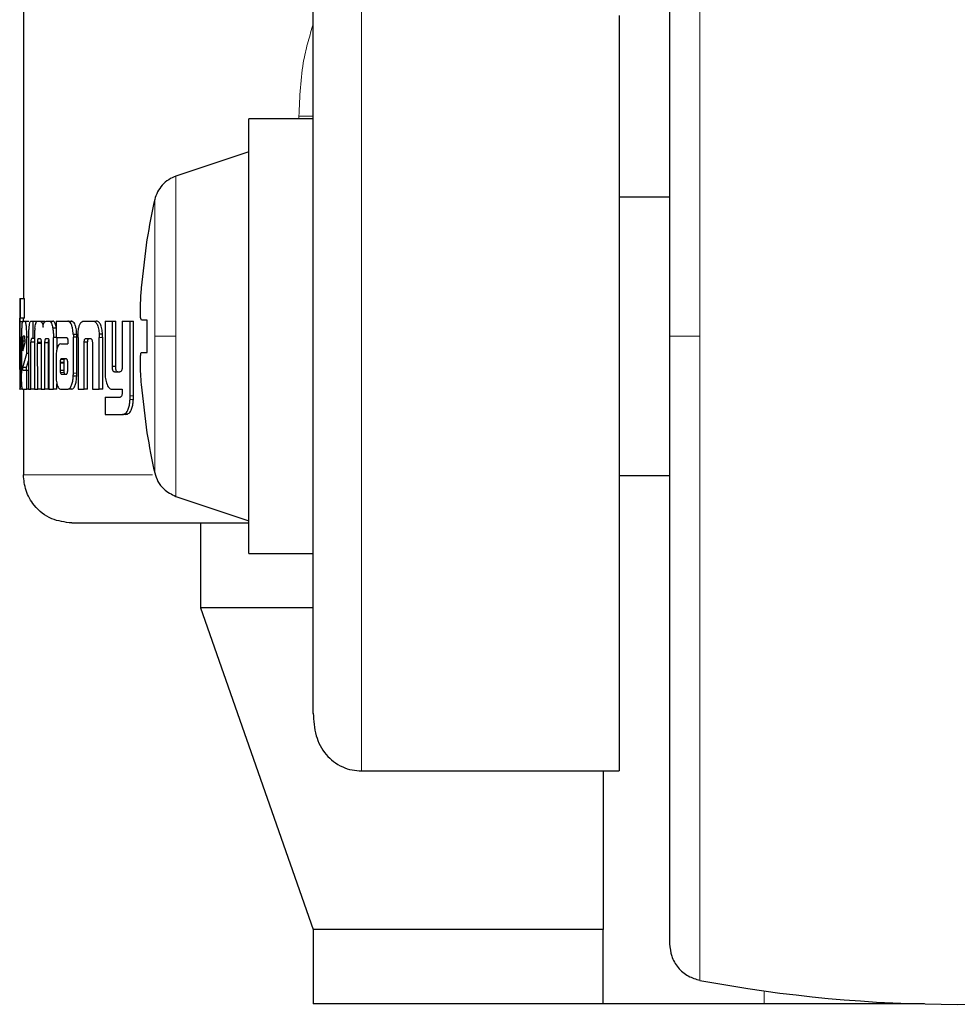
# Model space of a CAD drawing. Header units: millimetres. Extents: x 18 to 263, y 61 to 154.
# Tile 63 of 74: x 232.06 to 233.07, y 61.19 to 62.25. Entities that reach past the tile are written whole.
import ezdxf

# ---------------------------------------------------------------- set-up
doc = ezdxf.new("R2010")
doc.units = ezdxf.units.MM
doc.linetypes.add('PHANTOM', pattern=[12.7, 6.35, -1.27, 1.27, -1.27, 1.27, -1.27])

msp = doc.modelspace()

# ---------------------------------------------------------------- linework, layer by layer
at = {"color": 7, "linetype": 'Continuous', "lineweight": 25}
for p, q in [((232.0619, 63.1452), (232.0619, 61.947)), ((232.7038, 62.2521), (232.7038, 61.4379)), ((232.3742, 62.1406), (232.3048, 62.1406)), ((232.3048, 61.9063), (232.3048, 62.1406)), ((232.3048, 62.1051), (232.2262, 62.0789)), ((232.7582, 62.0563), (232.7038, 62.0563)), ((232.1891, 61.9584), (232.1953, 62.0105)), ((232.1953, 62.0105), (232.195, 62.0105)), ((232.0579, 61.947), (232.0579, 61.9467)), ((232.0579, 61.947), (232.0589, 61.947)), ((232.0579, 61.9467), (232.0579, 61.8497)), ((232.0589, 61.926), (232.0589, 61.947)), ((232.0589, 61.947), (232.0629, 61.947)), ((232.0629, 61.926), (232.0629, 61.947)), ((232.0579, 61.926), (232.0589, 61.926)), ((232.0579, 61.8745), (232.0579, 61.922)), ((232.0619, 61.922), (232.0579, 61.922)), ((232.0629, 61.926), (232.0589, 61.926)), ((232.061, 61.9227), (232.0636, 61.9227)), ((232.0636, 61.9227), (232.0676, 61.9227)), ((232.0678, 61.9226), (232.0676, 61.9227)), ((232.07, 61.9227), (232.0721, 61.9227)), ((232.0721, 61.9227), (232.0721, 61.9041)), ((232.0721, 61.9227), (232.076, 61.9227)), ((232.077, 61.9227), (232.0799, 61.9227)), ((232.0799, 61.9227), (232.0838, 61.9227)), ((232.085, 61.9218), (232.0838, 61.9227)), ((232.0863, 61.9227), (232.0898, 61.9227)), ((232.0898, 61.9227), (232.0937, 61.9227)), ((232.097, 61.9227), (232.097, 61.905)), ((232.097, 61.9227), (232.1096, 61.9227)), ((232.1096, 61.9227), (232.1134, 61.9227)), ((232.1144, 61.9224), (232.1106, 61.9224)), ((232.1269, 61.9227), (232.1366, 61.9227)), ((232.1366, 61.9227), (232.1403, 61.9227)), ((232.1498, 61.9227), (232.1498, 61.868)), ((232.1498, 61.9227), (232.1577, 61.9227)), ((232.1577, 61.8738), (232.1577, 61.9227)), ((232.1577, 61.9227), (232.1613, 61.9227)), ((232.1613, 61.8738), (232.1613, 61.9227)), ((232.1684, 61.9227), (232.1684, 61.8726)), ((232.1684, 61.9227), (232.177, 61.9227)), ((232.177, 61.842), (232.177, 61.9227)), ((232.177, 61.9227), (232.1805, 61.9227)), ((232.1805, 61.842), (232.1805, 61.9227)), ((232.1953, 61.9237), (232.1891, 61.9237)), ((232.1953, 61.889), (232.1953, 61.9237)), ((232.097, 61.915), (232.0936, 61.915)), ((232.0583, 61.9055), (232.0583, 61.8747)), ((232.0583, 61.9055), (232.0592, 61.9055)), ((232.0592, 61.8742), (232.0592, 61.9055)), ((232.0598, 61.9053), (232.0598, 61.8667)), ((232.0611, 61.9014), (232.0611, 61.8906)), ((232.0611, 61.9014), (232.0636, 61.9014)), ((232.0631, 61.9064), (232.0616, 61.9064)), ((232.0636, 61.8995), (232.0636, 61.9013)), ((232.0656, 61.8879), (232.0656, 61.9053)), ((232.0673, 61.9053), (232.0656, 61.9053)), ((232.0673, 61.9038), (232.0673, 61.8494)), ((232.07, 61.8494), (232.07, 61.9001)), ((232.0738, 61.9001), (232.07, 61.9001)), ((232.0721, 61.9041), (232.0707, 61.9041)), ((232.0738, 61.9041), (232.0721, 61.9041)), ((232.0738, 61.9051), (232.0738, 61.8494)), ((232.0783, 61.9041), (232.0801, 61.9041)), ((232.0887, 61.9037), (232.0857, 61.9037)), ((232.0862, 61.9041), (232.0882, 61.9041)), ((232.097, 61.9051), (232.0942, 61.9051)), ((232.0942, 61.8494), (232.0942, 61.9051)), ((232.097, 61.905), (232.1084, 61.905)), ((232.0981, 61.8925), (232.0981, 61.9051)), ((232.1096, 61.9022), (232.1096, 61.9012)), ((232.1097, 61.9001), (232.1097, 61.8982)), ((232.1156, 61.9087), (232.1194, 61.9087)), ((232.1157, 61.8666), (232.1157, 61.9055)), ((232.1195, 61.9055), (232.1157, 61.9055)), ((232.1194, 61.8666), (232.1195, 61.9055)), ((232.1207, 61.9052), (232.1207, 61.8494)), ((232.1273, 61.8494), (232.1273, 61.9)), ((232.1311, 61.9), (232.1273, 61.9)), ((232.1295, 61.9041), (232.1339, 61.9041)), ((232.1311, 61.8494), (232.1311, 61.9)), ((232.1435, 61.9086), (232.1436, 61.9052)), ((232.1471, 61.9086), (232.1435, 61.9086)), ((232.1436, 61.8494), (232.1436, 61.9052)), ((232.1473, 61.8494), (232.1473, 61.9052)), ((232.3048, 61.6721), (232.3048, 61.9063)), ((232.0611, 61.8906), (232.0636, 61.8995)), ((232.0773, 61.8494), (232.0772, 61.8985)), ((232.081, 61.8985), (232.0772, 61.8985)), ((232.0812, 61.8997), (232.0773, 61.8997)), ((232.081, 61.8993), (232.081, 61.8494)), ((232.0851, 61.8494), (232.0851, 61.8993)), ((232.089, 61.8993), (232.0851, 61.8993)), ((232.089, 61.8494), (232.089, 61.8993)), ((232.0894, 61.8985), (232.0894, 61.8494)), ((232.1021, 61.8982), (232.1097, 61.8982)), ((232.1362, 61.899), (232.1362, 61.8494)), ((232.0612, 61.8726), (232.0656, 61.8879)), ((232.0651, 61.8726), (232.0673, 61.8799)), ((232.0673, 61.8879), (232.0656, 61.8879)), ((232.097, 61.8809), (232.097, 61.8659)), ((232.1025, 61.882), (232.1023, 61.8818)), ((232.1023, 61.8818), (232.1061, 61.8818)), ((232.1029, 61.882), (232.1025, 61.882)), ((232.108, 61.8821), (232.1029, 61.882)), ((232.1029, 61.882), (232.1067, 61.882)), ((232.1063, 61.882), (232.1061, 61.8818)), ((232.1083, 61.882), (232.1067, 61.882)), ((232.1891, 61.889), (232.1953, 61.889)), ((232.1891, 61.889), (232.1953, 61.889)), ((232.0579, 61.8704), (232.0581, 61.8704)), ((232.0651, 61.8726), (232.0612, 61.8726)), ((232.0614, 61.8697), (232.0656, 61.8697)), ((232.0656, 61.8494), (232.0656, 61.8697)), ((232.0656, 61.8697), (232.0673, 61.8697)), ((232.1015, 61.8783), (232.1015, 61.8772)), ((232.1015, 61.8783), (232.1053, 61.8783)), ((232.1015, 61.8772), (232.1015, 61.8697)), ((232.1015, 61.8697), (232.1053, 61.8697)), ((232.1053, 61.8783), (232.1053, 61.8772)), ((232.1053, 61.8772), (232.1053, 61.8697)), ((232.1096, 61.8698), (232.1096, 61.8779)), ((232.1613, 61.8738), (232.1577, 61.8738)), ((232.1026, 61.8656), (232.1064, 61.8656)), ((232.1029, 61.8654), (232.1081, 61.8655)), ((232.1194, 61.8632), (232.1156, 61.8632)), ((232.1599, 61.868), (232.1658, 61.868)), ((232.0579, 61.8494), (232.0579, 61.8497)), ((232.0579, 61.8494), (232.0583, 61.8494)), ((232.061, 61.8494), (232.0583, 61.8494)), ((232.061, 61.8494), (232.0656, 61.8494)), ((232.0619, 61.8494), (232.0619, 61.7571)), ((232.0673, 61.8494), (232.0656, 61.8494)), ((232.0673, 61.8494), (232.07, 61.8494)), ((232.0738, 61.8494), (232.07, 61.8494)), ((232.0738, 61.8494), (232.0773, 61.8494)), ((232.081, 61.8494), (232.0773, 61.8494)), ((232.081, 61.8494), (232.0851, 61.8494)), ((232.089, 61.8494), (232.0851, 61.8494)), ((232.0894, 61.8494), (232.0942, 61.8494)), ((232.098, 61.8494), (232.0942, 61.8494)), ((232.098, 61.8494), (232.098, 61.855)), ((232.1023, 61.8494), (232.1102, 61.8494)), ((232.114, 61.8494), (232.1102, 61.8494)), ((232.1207, 61.8494), (232.1273, 61.8494)), ((232.1311, 61.8494), (232.1273, 61.8494)), ((232.1362, 61.8494), (232.1436, 61.8494)), ((232.1473, 61.8494), (232.1436, 61.8494)), ((232.1577, 61.8494), (232.1684, 61.8494)), ((232.1684, 61.8494), (232.1684, 61.8451)), ((232.1953, 61.8022), (232.1891, 61.8543)), ((232.1498, 61.8406), (232.1498, 61.822)), ((232.1498, 61.8406), (232.166, 61.8406)), ((232.1498, 61.822), (232.1688, 61.822)), ((232.1724, 61.822), (232.1688, 61.822)), ((232.1741, 61.8224), (232.1706, 61.8224)), ((232.1724, 61.822), (232.1741, 61.8224)), ((232.195, 61.8022), (232.1953, 61.8022)), ((232.7038, 61.7563), (232.7582, 61.7563)), ((232.2262, 61.7338), (232.3048, 61.7076)), ((232.2527, 61.7051), (232.2527, 61.6138)), ((232.3048, 61.6721), (232.3742, 61.6721)), ((232.2527, 61.6138), (232.3742, 61.2668)), ((232.373, 61.6138), (232.2527, 61.6138)), ((232.4262, 61.4379), (232.7038, 61.4379)), ((232.6865, 61.4379), (232.6865, 61.2668)), ((232.3742, 61.2668), (232.3742, 61.1868)), ((232.6865, 61.2668), (232.3742, 61.2668)), ((232.6865, 61.1868), (232.6865, 61.2668)), ((232.6865, 61.1868), (232.3742, 61.1868)), ((232.86, 61.1868), (232.6865, 61.1868)), ((233.0328, 61.1868), (232.86, 61.1868))]:
    msp.add_line(p, q, dxfattribs=at)
at = {"color": 8, "linetype": 'PHANTOM', "lineweight": 18}
for p, q in [((232.7908, 62.6005), (232.7908, 61.9063)), ((232.4262, 61.4379), (232.4262, 62.298)), ((232.3742, 62.1434), (232.3588, 62.1434)), ((232.3588, 62.1434), (232.3588, 62.1406)), ((232.2262, 61.9063), (232.2262, 62.0789)), ((232.2034, 62.0537), (232.2034, 61.9063)), ((232.1473, 61.9052), (232.1436, 61.9052)), ((232.2034, 61.9063), (232.2034, 61.759)), ((232.2262, 61.7338), (232.2262, 61.9063)), ((232.7908, 61.9063), (232.7908, 61.2122)), ((232.0598, 61.8742), (232.0592, 61.8742)), ((232.1015, 61.8772), (232.1053, 61.8772)), ((232.1018, 61.8672), (232.1056, 61.8672)), ((232.1194, 61.8666), (232.1157, 61.8666)), ((232.1804, 61.8383), (232.1768, 61.8383)), ((232.1805, 61.842), (232.177, 61.842)), ((232.2011, 61.7571), (232.0619, 61.7571)), ((232.86, 61.1868), (232.86, 61.2009))]:
    msp.add_line(p, q, dxfattribs=at)
at = {"color": 7, "linetype": 'Continuous', "lineweight": 25}
for centre, radius, start, end in [((232.8493, 61.9063), 0.6625, 167.1521, 170.9599), ((232.8493, 61.9063), 0.6625, 189.0401, 192.8479), ((233.0682, 62.6863), 1.5, 259.3429, 280.6571)]:
    msp.add_arc(centre, radius, start, end, dxfattribs=at)
for points, knots in [([(232.7582, 62.5612), (232.7582, 62.5602), (232.7582, 62.5582), (232.7582, 62.5426), (232.7582, 62.5184), (232.7582, 62.4858), (232.7582, 62.4463), (232.7582, 62.4013), (232.7582, 62.3523), (232.7582, 62.2956), (232.7582, 62.2314), (232.7582, 62.1608), (232.7582, 62.082), (232.7582, 61.9973), (232.7582, 61.9354), (232.7582, 61.9063)], [0, 0, 0, 0, 0.079473, 0.158332, 0.23599, 0.311916, 0.38565, 0.456814, 0.52512, 0.590369, 0.672045, 0.748349, 0.819371, 0.915252, 1, 1, 1, 1]), ([(232.3742, 61.4998), (232.3742, 61.5005), (232.3742, 61.5045), (232.3742, 61.5258), (232.3742, 61.5628), (232.3742, 61.6106), (232.3742, 61.6644), (232.3742, 61.7212), (232.3742, 61.7782), (232.3742, 61.8332), (232.3742, 61.8862), (232.3742, 61.9397), (232.3742, 61.9957), (232.3742, 62.0546), (232.3742, 62.1144), (232.3742, 62.1723), (232.3742, 62.2254), (232.3742, 62.2685), (232.3742, 62.2941), (232.3742, 62.3007), (232.3742, 62.3013)], [0, 0, 0, 0, 0.012617, 0.084318, 0.154616, 0.222418, 0.286858, 0.34734, 0.403535, 0.45534, 0.50283, 0.550348, 0.602183, 0.658408, 0.718918, 0.783384, 0.851206, 0.921517, 0.993223, 1, 1, 1, 1]), ([(232.2262, 62.0789), (232.2235, 62.0778), (232.2181, 62.0755), (232.2113, 62.0695), (232.206, 62.0622), (232.2042, 62.0565), (232.2034, 62.0537)], [0, 0, 0, 0, 0.245878, 0.500027, 0.754137, 1, 1, 1, 1]), ([(232.1891, 61.9237), (232.1888, 61.9241), (232.1882, 61.9248), (232.1879, 61.9308), (232.188, 61.9395), (232.1884, 61.9493), (232.1889, 61.9558), (232.1891, 61.9584)], [0, 0, 0, 0, 0.214179, 0.428391, 0.641869, 0.855043, 1, 1, 1, 1]), ([(232.0579, 61.922), (232.0579, 61.9226), (232.0579, 61.9237), (232.0579, 61.925), (232.0579, 61.9258), (232.0579, 61.9259), (232.0579, 61.926)], [0, 0, 0, 0, 0.336232, 0.550428, 0.765327, 1, 1, 1, 1]), ([(232.061, 61.9227), (232.0609, 61.9225), (232.0605, 61.922), (232.0602, 61.9182), (232.0599, 61.9133), (232.0598, 61.9088), (232.0598, 61.9061), (232.0598, 61.9053)], [0, 0, 0, 0, 0.242857, 0.487168, 0.701512, 0.91994, 1, 1, 1, 1]), ([(232.0619, 61.9227), (232.0619, 61.9231), (232.0619, 61.924), (232.0619, 61.925), (232.0619, 61.9258), (232.0619, 61.9259), (232.0619, 61.926)], [0, 0, 0, 0, 0.2507, 0.498206, 0.746803, 1, 1, 1, 1]), ([(232.0656, 61.9053), (232.0656, 61.9076), (232.0655, 61.912), (232.0651, 61.9174), (232.0645, 61.9212), (232.064, 61.9226), (232.0637, 61.9227), (232.0636, 61.9227)], [0, 0, 0, 0, 0.24278, 0.486984, 0.700848, 0.920374, 1, 1, 1, 1]), ([(232.07, 61.9227), (232.0696, 61.9225), (232.0689, 61.9223), (232.0681, 61.9196), (232.0677, 61.9161), (232.0673, 61.9107), (232.0673, 61.9065), (232.0673, 61.9038)], [0, 0, 0, 0, 0.2666879, 0.4291187, 0.5925479, 0.7409947, 1, 1, 1, 1]), ([(232.0742, 61.915), (232.0745, 61.9168), (232.075, 61.9201), (232.076, 61.9224), (232.0767, 61.9226), (232.077, 61.9227)], [0, 0, 0, 0, 0.40633, 0.724505, 1, 1, 1, 1]), ([(232.0799, 61.9227), (232.0804, 61.9225), (232.0813, 61.9223), (232.0824, 61.9198), (232.0828, 61.9176), (232.083, 61.9163), (232.083, 61.9162)], [0, 0, 0, 0, 0.483236, 0.726048, 0.97001, 1, 1, 1, 1]), ([(232.083, 61.9162), (232.0832, 61.9173), (232.0835, 61.9196), (232.0847, 61.9223), (232.0857, 61.9225), (232.0863, 61.9227)], [0, 0, 0, 0, 0.2494546, 0.499554, 1, 1, 1, 1]), ([(232.0898, 61.9227), (232.0904, 61.9225), (232.0914, 61.9222), (232.0927, 61.9192), (232.0933, 61.9164), (232.0936, 61.915)], [0, 0, 0, 0, 0.385679, 0.692131, 1, 1, 1, 1]), ([(232.0974, 61.915), (232.097, 61.9169), (232.0963, 61.9203), (232.0949, 61.9224), (232.094, 61.9226), (232.0937, 61.9227)], [0, 0, 0, 0, 0.425557, 0.74448, 1, 1, 1, 1]), ([(232.1106, 61.9224), (232.1104, 61.9225), (232.1101, 61.9226), (232.1097, 61.9227), (232.1096, 61.9227)], [0, 0, 0, 0, 0.499778, 1, 1, 1, 1]), ([(232.1156, 61.9087), (232.1154, 61.9107), (232.1151, 61.9143), (232.114, 61.9184), (232.1125, 61.9213), (232.1113, 61.922), (232.1106, 61.9224)], [0, 0, 0, 0, 0.28296, 0.488468, 0.693707, 1, 1, 1, 1]), ([(232.1144, 61.9224), (232.1142, 61.9225), (232.1139, 61.9226), (232.1135, 61.9227), (232.1134, 61.9227)], [0, 0, 0, 0, 0.49996, 1, 1, 1, 1]), ([(232.1194, 61.9087), (232.1192, 61.9107), (232.1189, 61.9143), (232.1178, 61.9184), (232.1163, 61.9213), (232.1151, 61.922), (232.1144, 61.9224)], [0, 0, 0, 0, 0.28287, 0.488514, 0.693889, 1, 1, 1, 1]), ([(232.1208, 61.9086), (232.1209, 61.9107), (232.1212, 61.9143), (232.1223, 61.9186), (232.1238, 61.9215), (232.1255, 61.9226), (232.1266, 61.9226), (232.1269, 61.9227)], [0, 0, 0, 0, 0.259942, 0.447444, 0.635307, 0.880866, 1, 1, 1, 1]), ([(232.1366, 61.9227), (232.1375, 61.9226), (232.1387, 61.9224), (232.1402, 61.921), (232.1412, 61.9194), (232.1421, 61.9172), (232.143, 61.9137), (232.1433, 61.9106), (232.1435, 61.9086)], [0, 0, 0, 0, 0.250368, 0.37569, 0.500825, 0.622422, 0.75074, 1, 1, 1, 1]), ([(232.1471, 61.9086), (232.147, 61.9106), (232.1467, 61.9137), (232.1458, 61.9172), (232.1449, 61.9194), (232.1439, 61.921), (232.1423, 61.9224), (232.1411, 61.9226), (232.1403, 61.9227)], [0, 0, 0, 0, 0.249754, 0.378215, 0.499856, 0.624905, 0.750018, 1, 1, 1, 1]), ([(232.0742, 61.915), (232.0741, 61.9138), (232.0739, 61.9116), (232.0738, 61.9082), (232.0738, 61.9061), (232.0738, 61.9051)], [0, 0, 0, 0, 0.395694, 0.694733, 1, 1, 1, 1]), ([(232.0936, 61.915), (232.0938, 61.9134), (232.0941, 61.9111), (232.0942, 61.9076), (232.0942, 61.9059), (232.0942, 61.9051)], [0, 0, 0, 0, 0.499145, 0.749502, 1, 1, 1, 1]), ([(232.0616, 61.9064), (232.0615, 61.9063), (232.0614, 61.9061), (232.0612, 61.9049), (232.0612, 61.9034), (232.0611, 61.9021), (232.0611, 61.9015), (232.0611, 61.9014)], [0, 0, 0, 0, 0.271904, 0.519323, 0.755404, 0.965055, 1, 1, 1, 1]), ([(232.0636, 61.9013), (232.0636, 61.902), (232.0636, 61.9032), (232.0635, 61.9047), (232.0634, 61.9057), (232.0633, 61.9063), (232.0632, 61.9063), (232.0631, 61.9064)], [0, 0, 0, 0, 0.273295, 0.436199, 0.600467, 0.749615, 1, 1, 1, 1]), ([(232.0707, 61.9041), (232.0706, 61.904), (232.0704, 61.9038), (232.0702, 61.903), (232.07, 61.9019), (232.07, 61.9009), (232.07, 61.9003), (232.07, 61.9001)], [0, 0, 0, 0, 0.278851, 0.561691, 0.735003, 0.908846, 1, 1, 1, 1]), ([(232.0773, 61.8997), (232.0773, 61.9006), (232.0774, 61.902), (232.0777, 61.9033), (232.0779, 61.904), (232.0782, 61.904), (232.0783, 61.9041)], [0, 0, 0, 0, 0.369111, 0.567868, 0.766446, 1, 1, 1, 1]), ([(232.0801, 61.9041), (232.0803, 61.9039), (232.0805, 61.9035), (232.0808, 61.9024), (232.0809, 61.9011), (232.0809, 61.9001), (232.081, 61.8995), (232.081, 61.8993)], [0, 0, 0, 0, 0.3264195, 0.5275738, 0.7288882, 0.941262, 1, 1, 1, 1]), ([(232.0851, 61.8993), (232.0851, 61.9), (232.0851, 61.9012), (232.0853, 61.9026), (232.0855, 61.9033), (232.0857, 61.9036), (232.0857, 61.9037)], [0, 0, 0, 0, 0.369317, 0.615226, 0.860745, 1, 1, 1, 1]), ([(232.0857, 61.9037), (232.0858, 61.9037), (232.0859, 61.9039), (232.086, 61.904), (232.0861, 61.9041), (232.0862, 61.9041)], [0, 0, 0, 0, 0.337648, 0.667391, 1, 1, 1, 1]), ([(232.0882, 61.9041), (232.0883, 61.9041), (232.0885, 61.904), (232.0888, 61.9036), (232.089, 61.903), (232.0891, 61.9027)], [0, 0, 0, 0, 0.3443792, 0.6924227, 1, 1, 1, 1]), ([(232.089, 61.8993), (232.089, 61.9), (232.089, 61.9011), (232.0891, 61.9019), (232.0892, 61.9022)], [0, 0, 0, 0, 0.668375, 1, 1, 1, 1]), ([(232.0891, 61.9027), (232.0892, 61.9023), (232.0894, 61.9013), (232.0894, 61.8998), (232.0894, 61.8988), (232.0894, 61.8985)], [0, 0, 0, 0, 0.364894, 0.811934, 1, 1, 1, 1]), ([(232.1084, 61.905), (232.1085, 61.9049), (232.1088, 61.9048), (232.1092, 61.9043), (232.1094, 61.9036), (232.1096, 61.9029), (232.1096, 61.9024), (232.1096, 61.9022)], [0, 0, 0, 0, 0.265206, 0.532117, 0.718752, 0.867164, 1, 1, 1, 1]), ([(232.1096, 61.9012), (232.1096, 61.9011), (232.1096, 61.9008), (232.1097, 61.9005), (232.1097, 61.9002), (232.1097, 61.9001)], [0, 0, 0, 0, 0.3595125, 0.677589, 1, 1, 1, 1]), ([(232.1156, 61.9087), (232.1156, 61.9083), (232.1157, 61.9077), (232.1157, 61.9066), (232.1157, 61.9059), (232.1157, 61.9055)], [0, 0, 0, 0, 0.308604, 0.616968, 1, 1, 1, 1]), ([(232.1195, 61.9055), (232.1194, 61.9058), (232.1194, 61.9064), (232.1194, 61.9075), (232.1194, 61.9083), (232.1194, 61.9087)], [0, 0, 0, 0, 0.30837, 0.616722, 1, 1, 1, 1]), ([(232.1207, 61.9052), (232.1207, 61.9055), (232.1207, 61.9062), (232.1207, 61.9073), (232.1207, 61.9081), (232.1208, 61.9086)], [0, 0, 0, 0, 0.2920457, 0.5841984, 1, 1, 1, 1]), ([(232.1273, 61.9), (232.1274, 61.9007), (232.1275, 61.9017), (232.1278, 61.9029), (232.1284, 61.9037), (232.1289, 61.904), (232.1294, 61.9041), (232.1295, 61.9041)], [0, 0, 0, 0, 0.237957, 0.403508, 0.567887, 0.841518, 1, 1, 1, 1]), ([(232.1311, 61.9), (232.1311, 61.9007), (232.1312, 61.9018), (232.1316, 61.903), (232.1321, 61.9038), (232.1327, 61.904), (232.1331, 61.9041), (232.1332, 61.9041)], [0, 0, 0, 0, 0.250042, 0.416732, 0.582041, 0.85969, 1, 1, 1, 1]), ([(232.1339, 61.9041), (232.1341, 61.9041), (232.1346, 61.904), (232.1353, 61.9035), (232.1358, 61.9025), (232.1361, 61.9013), (232.1361, 61.9004), (232.1362, 61.9)], [0, 0, 0, 0, 0.247654, 0.497661, 0.672721, 0.848193, 1, 1, 1, 1]), ([(232.1362, 61.9), (232.1362, 61.8999), (232.1362, 61.8997), (232.1362, 61.8993), (232.1362, 61.8991), (232.1362, 61.899)], [0, 0, 0, 0, 0.356986, 0.675662, 1, 1, 1, 1]), ([(232.1473, 61.9052), (232.1472, 61.9055), (232.1472, 61.9062), (232.1472, 61.9073), (232.1472, 61.9081), (232.1471, 61.9086)], [0, 0, 0, 0, 0.291917, 0.583838, 1, 1, 1, 1]), ([(232.7582, 61.9063), (232.7582, 61.887), (232.7582, 61.847), (232.7582, 61.7855), (232.7582, 61.7203), (232.7582, 61.6519), (232.7582, 61.5813), (232.7582, 61.5171), (232.7582, 61.4603), (232.7582, 61.4114), (232.7582, 61.3664), (232.7582, 61.3269), (232.7582, 61.2943), (232.7582, 61.2701), (232.7582, 61.2545), (232.7582, 61.2525), (232.7582, 61.2515)], [0, 0, 0, 0, 0.056514, 0.116768, 0.180699, 0.251724, 0.328022, 0.409681, 0.474925, 0.543225, 0.614383, 0.68811, 0.76403, 0.841682, 0.920534, 1, 1, 1, 1]), ([(232.0772, 61.8985), (232.0772, 61.8986), (232.0772, 61.8988), (232.0773, 61.8992), (232.0773, 61.8995), (232.0773, 61.8997)], [0, 0, 0, 0, 0.259879, 0.519254, 1, 1, 1, 1]), ([(232.1021, 61.8982), (232.1013, 61.898), (232.1, 61.8977), (232.0984, 61.8946), (232.0975, 61.8907), (232.097, 61.8859), (232.097, 61.8826), (232.097, 61.8809)], [0, 0, 0, 0, 0.288796, 0.467621, 0.646806, 0.81601, 1, 1, 1, 1]), ([(232.1023, 61.8818), (232.1022, 61.8818), (232.102, 61.8816), (232.1018, 61.8811), (232.1016, 61.8801), (232.1015, 61.8791), (232.1015, 61.8785), (232.1015, 61.8783)], [0, 0, 0, 0, 0.216598, 0.399928, 0.583047, 0.901249, 1, 1, 1, 1]), ([(232.1061, 61.8818), (232.106, 61.8818), (232.1058, 61.8816), (232.1056, 61.8811), (232.1054, 61.8801), (232.1053, 61.8792), (232.1053, 61.8785), (232.1053, 61.8783)], [0, 0, 0, 0, 0.21565, 0.398726, 0.58148, 0.899964, 1, 1, 1, 1]), ([(232.1088, 61.8815), (232.1087, 61.8817), (232.1085, 61.882), (232.1083, 61.882), (232.1081, 61.8821), (232.108, 61.8821)], [0, 0, 0, 0, 0.43605, 0.716565, 1, 1, 1, 1]), ([(232.1096, 61.8779), (232.1096, 61.8783), (232.1096, 61.8789), (232.1095, 61.8797), (232.1094, 61.8804), (232.1092, 61.8809), (232.1089, 61.8813), (232.1088, 61.8815)], [0, 0, 0, 0, 0.263234, 0.410904, 0.514932, 0.737315, 1, 1, 1, 1]), ([(232.1891, 61.8543), (232.1888, 61.8582), (232.1882, 61.866), (232.1879, 61.8763), (232.188, 61.8842), (232.1884, 61.8884), (232.1889, 61.8888), (232.1891, 61.889)], [0, 0, 0, 0, 0.2141783, 0.4283888, 0.6418684, 0.8550501, 1, 1, 1, 1]), ([(232.0579, 61.8729), (232.0579, 61.8731), (232.0579, 61.8734), (232.0579, 61.8739), (232.0579, 61.8743), (232.0579, 61.8745)], [0, 0, 0, 0, 0.335208, 0.666623, 1, 1, 1, 1]), ([(232.0579, 61.8704), (232.0579, 61.8705), (232.0579, 61.8708), (232.0579, 61.8716), (232.0579, 61.8725), (232.0579, 61.8729)], [0, 0, 0, 0, 0.335083, 0.673357, 1, 1, 1, 1]), ([(232.0583, 61.8747), (232.0583, 61.8739), (232.0583, 61.8726), (232.0583, 61.8714), (232.0582, 61.8706), (232.0582, 61.8704), (232.0582, 61.8704), (232.0581, 61.8704)], [0, 0, 0, 0, 0.275873, 0.404888, 0.533725, 0.866554, 1, 1, 1, 1]), ([(232.0591, 61.8609), (232.0591, 61.862), (232.0591, 61.8641), (232.0592, 61.8686), (232.0592, 61.872), (232.0592, 61.8742)], [0, 0, 0, 0, 0.259644, 0.50933, 1, 1, 1, 1]), ([(232.0614, 61.8697), (232.0614, 61.8697), (232.0613, 61.8698), (232.0612, 61.8702), (232.0612, 61.8707), (232.0612, 61.8715), (232.0612, 61.8721), (232.0612, 61.8726)], [0, 0, 0, 0, 0.36878, 0.510074, 0.608728, 0.738411, 1, 1, 1, 1]), ([(232.0654, 61.8697), (232.0654, 61.8697), (232.0653, 61.8698), (232.0652, 61.8701), (232.0652, 61.8704), (232.0652, 61.8712), (232.0651, 61.872), (232.0651, 61.8726)], [0, 0, 0, 0, 0.289948, 0.427071, 0.537162, 0.648331, 1, 1, 1, 1]), ([(232.1015, 61.8697), (232.1015, 61.8693), (232.1015, 61.8685), (232.1016, 61.8677), (232.1017, 61.8673), (232.1018, 61.8672)], [0, 0, 0, 0, 0.394694, 0.861114, 1, 1, 1, 1]), ([(232.1053, 61.8697), (232.1053, 61.8694), (232.1053, 61.8688), (232.1054, 61.868), (232.1055, 61.8675), (232.1056, 61.8672)], [0, 0, 0, 0, 0.337366, 0.597337, 1, 1, 1, 1]), ([(232.1093, 61.8669), (232.1093, 61.8672), (232.1095, 61.8678), (232.1096, 61.8687), (232.1096, 61.8694), (232.1096, 61.8698)], [0, 0, 0, 0, 0.332381, 0.667313, 1, 1, 1, 1]), ([(232.1599, 61.868), (232.1596, 61.868), (232.1591, 61.8681), (232.1585, 61.8689), (232.158, 61.87), (232.1578, 61.8717), (232.1578, 61.8731), (232.1577, 61.8738)], [0, 0, 0, 0, 0.231624, 0.386869, 0.542791, 0.74482, 1, 1, 1, 1]), ([(232.1635, 61.868), (232.1632, 61.868), (232.1627, 61.8681), (232.1621, 61.8688), (232.1617, 61.87), (232.1614, 61.8717), (232.1614, 61.8731), (232.1613, 61.8738)], [0, 0, 0, 0, 0.225998, 0.381996, 0.538449, 0.738048, 1, 1, 1, 1]), ([(232.1663, 61.8681), (232.1662, 61.8681), (232.1661, 61.868), (232.1659, 61.868), (232.1658, 61.868), (232.1658, 61.868)], [0, 0, 0, 0, 0.359534, 0.678393, 1, 1, 1, 1]), ([(232.1684, 61.8726), (232.1683, 61.8719), (232.1682, 61.8708), (232.1677, 61.8694), (232.1671, 61.8685), (232.1666, 61.8682), (232.1663, 61.8681)], [0, 0, 0, 0, 0.292462, 0.511518, 0.731142, 1, 1, 1, 1]), ([(232.0583, 61.8494), (232.0584, 61.8495), (232.0585, 61.8497), (232.0588, 61.8522), (232.0589, 61.8561), (232.059, 61.8593), (232.0591, 61.8609)], [0, 0, 0, 0, 0.331212, 0.554469, 0.778896, 1, 1, 1, 1]), ([(232.061, 61.8494), (232.0609, 61.8496), (232.0605, 61.85), (232.0601, 61.8539), (232.0599, 61.8588), (232.0598, 61.8633), (232.0598, 61.866), (232.0598, 61.8667)], [0, 0, 0, 0, 0.246546, 0.494884, 0.706895, 0.924835, 1, 1, 1, 1]), ([(232.097, 61.8659), (232.097, 61.8656), (232.097, 61.8649), (232.097, 61.8638), (232.097, 61.8631), (232.097, 61.8626)], [0, 0, 0, 0, 0.304931, 0.609924, 1, 1, 1, 1]), ([(232.097, 61.8626), (232.0972, 61.8603), (232.0975, 61.8565), (232.0986, 61.8525), (232.1001, 61.85), (232.1014, 61.8494), (232.1022, 61.8494), (232.1023, 61.8494)], [0, 0, 0, 0, 0.28102, 0.468282, 0.654655, 0.959009, 1, 1, 1, 1]), ([(232.1018, 61.8672), (232.1019, 61.8668), (232.102, 61.8662), (232.1023, 61.8658), (232.1025, 61.8657), (232.1026, 61.8656)], [0, 0, 0, 0, 0.467648, 0.730673, 1, 1, 1, 1]), ([(232.1026, 61.8656), (232.1026, 61.8655), (232.1027, 61.8655), (232.1028, 61.8654), (232.1029, 61.8654), (232.1029, 61.8654)], [0, 0, 0, 0, 0.360701, 0.677767, 1, 1, 1, 1]), ([(232.1056, 61.8672), (232.1057, 61.8669), (232.1058, 61.8663), (232.1061, 61.8658), (232.1063, 61.8657), (232.1064, 61.8656)], [0, 0, 0, 0, 0.304574, 0.726639, 1, 1, 1, 1]), ([(232.1081, 61.8655), (232.1082, 61.8655), (232.1085, 61.8656), (232.109, 61.866), (232.1092, 61.8666), (232.1093, 61.8669)], [0, 0, 0, 0, 0.340446, 0.682799, 1, 1, 1, 1]), ([(232.1102, 61.8494), (232.1109, 61.8496), (232.1123, 61.85), (232.1139, 61.8535), (232.1151, 61.8579), (232.1154, 61.8614), (232.1156, 61.8632)], [0, 0, 0, 0, 0.29681, 0.534186, 0.771641, 1, 1, 1, 1]), ([(232.114, 61.8494), (232.1147, 61.8496), (232.1161, 61.85), (232.1177, 61.8535), (232.1189, 61.8579), (232.1192, 61.8614), (232.1194, 61.8632)], [0, 0, 0, 0, 0.295497, 0.53259, 0.769742, 1, 1, 1, 1]), ([(232.1156, 61.8632), (232.1156, 61.8635), (232.1156, 61.8642), (232.1157, 61.8653), (232.1157, 61.8661), (232.1157, 61.8666)], [0, 0, 0, 0, 0.294894, 0.589896, 1, 1, 1, 1]), ([(232.1194, 61.8632), (232.1194, 61.8635), (232.1194, 61.8642), (232.1194, 61.8653), (232.1194, 61.8661), (232.1194, 61.8666)], [0, 0, 0, 0, 0.29198, 0.58404, 1, 1, 1, 1]), ([(232.1498, 61.868), (232.1498, 61.8666), (232.1499, 61.8642), (232.1502, 61.8606), (232.1506, 61.8587), (232.1509, 61.8577)], [0, 0, 0, 0, 0.376264, 0.68102, 1, 1, 1, 1]), ([(232.1509, 61.8577), (232.1516, 61.8555), (232.1528, 61.8518), (232.1554, 61.8496), (232.1569, 61.8494), (232.1577, 61.8494)], [0, 0, 0, 0, 0.432486, 0.722614, 1, 1, 1, 1]), ([(232.1665, 61.8407), (232.1664, 61.8407), (232.1663, 61.8406), (232.1661, 61.8406), (232.166, 61.8406), (232.166, 61.8406)], [0, 0, 0, 0, 0.355726, 0.675036, 1, 1, 1, 1]), ([(232.1684, 61.8451), (232.1683, 61.8444), (232.1682, 61.8432), (232.1677, 61.8419), (232.1671, 61.8411), (232.1667, 61.8409), (232.1665, 61.8407)], [0, 0, 0, 0, 0.316284, 0.554865, 0.793078, 1, 1, 1, 1]), ([(232.1706, 61.8224), (232.1716, 61.8231), (232.1734, 61.8244), (232.1753, 61.8287), (232.1764, 61.8333), (232.1767, 61.8366), (232.1768, 61.8383)], [0, 0, 0, 0, 0.315362, 0.545583, 0.774783, 1, 1, 1, 1]), ([(232.1741, 61.8224), (232.1752, 61.8231), (232.177, 61.8244), (232.1789, 61.8287), (232.1799, 61.8333), (232.1802, 61.8366), (232.1804, 61.8383)], [0, 0, 0, 0, 0.314544, 0.544762, 0.773945, 1, 1, 1, 1]), ([(232.1768, 61.8383), (232.1769, 61.8386), (232.1769, 61.8393), (232.1769, 61.8405), (232.177, 61.8414), (232.177, 61.842)], [0, 0, 0, 0, 0.275141, 0.550428, 1, 1, 1, 1]), ([(232.1804, 61.8383), (232.1804, 61.8386), (232.1804, 61.8393), (232.1805, 61.8405), (232.1805, 61.8414), (232.1805, 61.842)], [0, 0, 0, 0, 0.2724256, 0.5449522, 1, 1, 1, 1]), ([(232.1688, 61.822), (232.169, 61.822), (232.1693, 61.822), (232.1699, 61.8221), (232.1703, 61.8223), (232.1706, 61.8224)], [0, 0, 0, 0, 0.260242, 0.520406, 1, 1, 1, 1]), ([(232.1139, 61.7051), (232.1065, 61.706), (232.0912, 61.7079), (232.0737, 61.722), (232.0636, 61.7395), (232.0624, 61.7514), (232.0619, 61.7571)], [0, 0, 0, 0, 0.270244, 0.562426, 0.789739, 1, 1, 1, 1]), ([(232.2034, 61.759), (232.2044, 61.7559), (232.2064, 61.7496), (232.2138, 61.7399), (232.2215, 61.7361), (232.2262, 61.7338)], [0, 0, 0, 0, 0.276674, 0.562571, 1, 1, 1, 1]), ([(232.1139, 61.7051), (232.1153, 61.7051), (232.1182, 61.7051), (232.1415, 61.7051), (232.1784, 61.7051), (232.2313, 61.7051), (232.2742, 61.7051), (232.3023, 61.7051), (232.3046, 61.7051)], [0, 0, 0, 0, 0.193178, 0.389374, 0.587372, 0.785656, 0.982569, 1, 1, 1, 1]), ([(232.3742, 61.5), (232.3746, 61.492), (232.3755, 61.4769), (232.3858, 61.4558), (232.4011, 61.4435), (232.4154, 61.4386), (232.4228, 61.4381), (232.4262, 61.4379)], [0, 0, 0, 0, 0.312568, 0.585669, 0.81554, 0.913553, 1, 1, 1, 1]), ([(232.7582, 61.2515), (232.7586, 61.2471), (232.7595, 61.2378), (232.7668, 61.2255), (232.7776, 61.2161), (232.7865, 61.2135), (232.7908, 61.2122)], [0, 0, 0, 0, 0.24236, 0.500003, 0.757628, 1, 1, 1, 1])]:
    msp.add_open_spline(points, degree=3, knots=knots, dxfattribs=at)
at = {"color": 8, "linetype": 'PHANTOM', "lineweight": 18}
for points, knots in [([(232.3742, 62.243), (232.3704, 62.2304), (232.3609, 62.1986), (232.3596, 62.1641), (232.3588, 62.1434)], [0, 0, 0, 0, 0.39687, 1, 1, 1, 1]), ([(232.2262, 61.9063), (232.2232, 61.9063), (232.2171, 61.9063), (232.2082, 61.9063), (232.2052, 61.9063), (232.2034, 61.9063)], [0, 0, 0, 0, 0.276677, 0.56253, 1, 1, 1, 1]), ([(232.7582, 61.9063), (232.7588, 61.9063), (232.7599, 61.9063), (232.7684, 61.9063), (232.7792, 61.9063), (232.787, 61.9063), (232.7908, 61.9063)], [0, 0, 0, 0, 0.272462, 0.561872, 0.787526, 1, 1, 1, 1])]:
    msp.add_open_spline(points, degree=3, knots=knots, dxfattribs=at)

doc.saveas('drawing.dxf')
